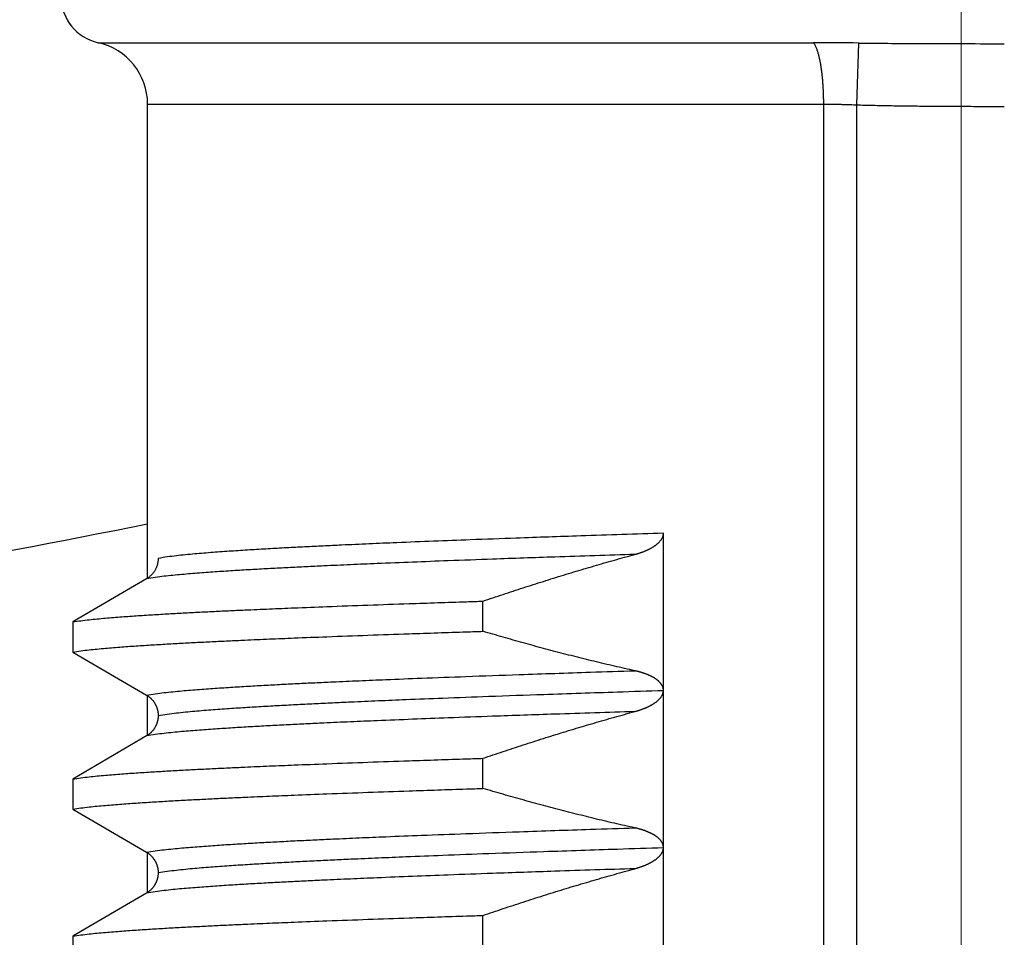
# Model space of a CAD drawing. Header units: millimetres. Extents: x 0 to 1076, y 0 to 742.
# Tile 38 of 125: x 159.51 to 165.78, y 434.41 to 440.25. Entities that reach past the tile are written whole.
import ezdxf

# ---------------------------------------------------------------- set-up
doc = ezdxf.new("R2010")
doc.units = ezdxf.units.MM
doc.header["$LTSCALE"] = 0.454724
doc.linetypes.add('CENTER', pattern=[50.8, 31.75, -6.35, 6.35, -6.35])
doc.layers.add('NoLayerName_001', color=7, linetype='Continuous')
doc.layers.add('NoLayerName_002', color=7, linetype='Continuous')
doc.styles.get("Standard").update_dxf_attribs({"font": 'txt', "bigfont": 'extfont2'})
doc.dimstyles.get("Standard").update_dxf_attribs({"dimtxt": 2.5, "dimasz": 2.5, "dimexe": 1, "dimexo": 1, "dimtad": 1, "dimdec": 3, "dimzin": 0, "dimdsep": 46, "dimtxsty": 'Standard', "dimcen": 2.5, "dimadec": 3, "dimazin": 0, "dimtfac": 0.75, "dimtdec": 3, "dimtmove": 0, "dimatfit": 3, "dimfxl": 1, "dimarcsym": 0})

# ---------------------------------------------------------------- blocks, each defined once
blk = doc.blocks.new('_OPEN30')
at = {"color": 0, "linetype": 'ByBlock', "lineweight": -2}
for p, q in [((-1, 0.267949), (0, 0)), ((0, 0), (-1, -0.267949)), ((0, 0), (-1, 0))]:
    blk.add_line(p, q, dxfattribs=at)
blk = doc.blocks.new('*D119')
at = {"layer": 'Defpoints', "color": 0}
for p in [(150, 456.7727), (165.5, 446.875), (150, 439.7825)]:
    blk.add_point(p, dxfattribs=at)
at = {"layer": 'NoLayerName_002', "color": 0, "linetype": 'Continuous', "lineweight": 13}
for p, q in [((165.5, 449.375), (165.5, 459.2727)), ((161.75, 456.7727), (153.75, 456.7727))]:
    blk.add_line(p, q, dxfattribs=at)
at = {"layer": 'NoLayerName_002', "color": 0, "lineweight": 13, "xscale": 3.75, "yscale": 3.75, "zscale": 3.75, "rotation": 180}
blk.add_blockref('_OPEN30', (150, 456.7727), dxfattribs=at)
at = {"layer": 'NoLayerName_002', "color": 0, "lineweight": 13, "xscale": 3.75, "yscale": 3.75, "zscale": 3.75}
blk.add_blockref('_OPEN30', (165.5, 456.7727), dxfattribs=at)
at = {"layer": 'NoLayerName_002', "color": 0, "lineweight": 13, "insert": (157.75, 464.4877), "char_height": 8.75, "attachment_point": 5}
blk.add_mtext('\\W0.8000;１６', dxfattribs=at)

msp = doc.modelspace()

# ---------------------------------------------------------------- linework, layer by layer
at = {"layer": 'NoLayerName_001', "color": 4, "linetype": 'CENTER', "lineweight": 13}
msp.add_line((165.5, 426.875), (165.5, 446.875), dxfattribs=at)
at = {"layer": 'NoLayerName_001', "color": 60, "linetype": 'Continuous', "lineweight": 25}
for p, q in [((160.0109, 440.1069), (164.5601, 440.1069)), ((164.8371, 439.7114), (164.8487, 440.1048)), ((160.3252, 439.7162), (164.6263, 439.7162)), ((160.3252, 436.695), (160.3252, 439.7162)), ((164.6263, 429.0999), (164.6263, 439.7162)), ((164.8371, 428.7999), (164.8371, 439.7114)), ((163.6067, 431.9847), (163.6067, 436.9849)), ((160.3182, 436.695), (159.8491, 436.4208)), ((162.4586, 436.3609), (162.4586, 436.5526)), ((159.8491, 436.4208), (159.8491, 436.2291)), ((159.8491, 436.2291), (160.3182, 435.9548)), ((160.3252, 435.695), (160.3252, 435.9548)), ((160.3182, 435.695), (159.8491, 435.4208)), ((162.4586, 435.3609), (162.4586, 435.5526)), ((159.8491, 435.4208), (159.8491, 435.2291)), ((159.8491, 435.2291), (160.3182, 434.9548)), ((160.3252, 434.695), (160.3252, 434.9548)), ((160.3182, 434.695), (159.8491, 434.4208)), ((162.4586, 434.3609), (162.4586, 434.5526)), ((159.8491, 434.4208), (159.8491, 434.2291))]:
    msp.add_line(p, q, dxfattribs=at)
for centre, radius, start, end in [((160.0752, 440.3999), 0.3, 180, 257.62651), ((159.9252, 439.7162), 0.4, 0, 77.62628), ((164.5553, 419.2823), 20.8246, 89.19258, 89.98679)]:
    msp.add_arc(centre, radius, start, end, dxfattribs=at)
at = {"layer": 'NoLayerName_001', "color": 7, "linetype": 'Continuous', "lineweight": 25}
msp.add_arc((150, 487.5), 51.5, 273.96138, 281.56557, dxfattribs=at)
at = {"layer": 'NoLayerName_001', "color": 60, "linetype": 'Continuous', "lineweight": 25}
for points, knots in [([(164.5717, 440.0906), (164.5699, 440.0934), (164.5667, 440.0994), (164.5622, 440.1043), (164.5601, 440.1069)], [0, 0, 0, 0, 0.01007259, 0.02008693, 0.02008693, 0.02008693, 0.02008693]), ([(164.6263, 439.7162), (164.6263, 439.7195), (164.6263, 439.7262), (164.6262, 439.7362), (164.6261, 439.7463), (164.6259, 439.7563), (164.6257, 439.7663), (164.6254, 439.7763), (164.625, 439.7863), (164.6246, 439.7963), (164.6241, 439.8064), (164.6236, 439.8164), (164.623, 439.8264), (164.6224, 439.8364), (164.6217, 439.8464), (164.621, 439.8564), (164.6202, 439.8664), (164.6193, 439.8764), (164.6183, 439.8864), (164.6173, 439.8963), (164.6162, 439.9063), (164.615, 439.9163), (164.6138, 439.9262), (164.6125, 439.9362), (164.611, 439.9461), (164.6095, 439.956), (164.6079, 439.9659), (164.6062, 439.9757), (164.6043, 439.9856), (164.6024, 439.9954), (164.6003, 440.0052), (164.5981, 440.015), (164.5957, 440.0248), (164.5931, 440.0344), (164.5903, 440.0441), (164.5873, 440.0536), (164.584, 440.0631), (164.5804, 440.0724), (164.5764, 440.0817), (164.5732, 440.0876), (164.5717, 440.0906)], [0, 0, 0, 0, 0.0100226, 0.0200455, 0.0300686, 0.0400921, 0.0501158, 0.0601398, 0.0701642, 0.080189, 0.0902142, 0.1002399, 0.1102661, 0.120293, 0.1303207, 0.1403491, 0.150378, 0.160407, 0.1704356, 0.1804637, 0.190491, 0.2005173, 0.2105426, 0.220567, 0.2305906, 0.2406136, 0.2506363, 0.2606591, 0.2706821, 0.2807054, 0.2907299, 0.3007567, 0.3107865, 0.320816, 0.3308419, 0.340863, 0.3508804, 0.3608989, 0.3709331, 0.3810078, 0.3810078, 0.3810078, 0.3810078]), ([(164.8487, 440.1048), (164.8796, 440.1045), (164.9413, 440.1037), (165.034, 440.1029), (165.1421, 440.1021), (165.2811, 440.1014), (165.4818, 440.1009), (165.6517, 440.1007), (165.7598, 440.1007), (165.7752, 440.1007)], [0, 0, 0, 0, 0.0926501, 0.1853003, 0.2779509, 0.4169271, 0.6022281, 0.8801783, 0.9265034, 0.9265034, 0.9265034, 0.9265034]), ([(164.6263, 439.7162), (164.6298, 439.7162), (164.6369, 439.7162), (164.6474, 439.7161), (164.6579, 439.7161), (164.6685, 439.716), (164.679, 439.7159), (164.6896, 439.7157), (164.7001, 439.7155), (164.7106, 439.7153), (164.7212, 439.7151), (164.7317, 439.7149), (164.7423, 439.7146), (164.7528, 439.7143), (164.7634, 439.714), (164.7774, 439.7136), (164.795, 439.713), (164.816, 439.7122), (164.8301, 439.7116), (164.8371, 439.7114)], [0, 0, 0, 0, 0.0105434, 0.0210868, 0.0316302, 0.0421736, 0.0527171, 0.0632606, 0.0738041, 0.0843477, 0.0948914, 0.1054351, 0.1159788, 0.1265227, 0.1370666, 0.1476104, 0.1686982, 0.1897858, 0.2108729, 0.2108729, 0.2108729, 0.2108729]), ([(164.8371, 439.7114), (164.8527, 439.7109), (164.884, 439.71), (164.9309, 439.7089), (164.9778, 439.7078), (165.0247, 439.7069), (165.0716, 439.7061), (165.1341, 439.7051), (165.2123, 439.7042), (165.3061, 439.7033), (165.3999, 439.7027), (165.5094, 439.7021), (165.6345, 439.7018), (165.7283, 439.7017), (165.7752, 439.7017)], [0, 0, 0, 0, 0.0469077, 0.0938154, 0.1407234, 0.1876317, 0.2345403, 0.2814494, 0.3752683, 0.4690871, 0.5629044, 0.6567204, 0.7974434, 0.9381664, 0.9381664, 0.9381664, 0.9381664]), ([(163.6067, 436.9848), (163.4312, 436.9791), (163.1192, 436.9692), (162.7097, 436.955), (162.3977, 436.9437), (162.1443, 436.934), (161.9298, 436.9254), (161.7349, 436.9171), (161.5789, 436.9102), (161.4425, 436.9038), (161.3256, 436.898), (161.2282, 436.893), (161.1502, 436.8887), (161.0918, 436.8854), (161.0334, 436.882), (160.9749, 436.8785), (160.9165, 436.8748), (160.8581, 436.871), (160.7997, 436.8669), (160.7413, 436.8626), (160.683, 436.8581), (160.6247, 436.8531), (160.5664, 436.8476), (160.5082, 436.8414), (160.45, 436.8346), (160.4116, 436.828), (160.3923, 436.825)], [0, 0, 0, 0, 0.52679, 0.936516, 1.229177, 1.463306, 1.697435, 1.873032, 2.048629, 2.165694, 2.28276, 2.399825, 2.458357, 2.516889, 2.57542, 2.633952, 2.692484, 2.751017, 2.809551, 2.868088, 2.926625, 2.98516, 3.043692, 3.102223, 3.160758, 3.219291, 3.219291, 3.219291, 3.219291]), ([(163.4245, 436.8501), (163.4264, 436.8506), (163.4303, 436.8516), (163.436, 436.8533), (163.4418, 436.855), (163.4475, 436.8568), (163.4532, 436.8586), (163.4589, 436.8605), (163.4645, 436.8625), (163.4702, 436.8645), (163.4758, 436.8666), (163.4814, 436.8687), (163.4869, 436.8709), (163.4925, 436.8732), (163.498, 436.8756), (163.5035, 436.8781), (163.5089, 436.8806), (163.5143, 436.8832), (163.5196, 436.8859), (163.5249, 436.8887), (163.5302, 436.8916), (163.5354, 436.8946), (163.5405, 436.8977), (163.5456, 436.9008), (163.5506, 436.9042), (163.5555, 436.9076), (163.5603, 436.9112), (163.565, 436.9149), (163.5696, 436.9187), (163.5741, 436.9227), (163.5784, 436.9269), (163.5825, 436.9312), (163.5865, 436.9357), (163.5903, 436.9404), (163.5937, 436.9453), (163.5969, 436.9504), (163.5997, 436.9557), (163.6021, 436.9613), (163.6041, 436.967), (163.605, 436.971), (163.6055, 436.9729)], [0, 0, 0, 0, 0.005987, 0.0119745, 0.0179625, 0.023951, 0.0299399, 0.0359293, 0.0419194, 0.0479103, 0.0539023, 0.0598956, 0.0658904, 0.0718859, 0.0778815, 0.0838764, 0.0898703, 0.0958629, 0.1018543, 0.1078447, 0.1138344, 0.1198242, 0.1258146, 0.1318048, 0.1377946, 0.1437842, 0.1497747, 0.1557671, 0.1617602, 0.1677533, 0.1737473, 0.1797453, 0.1857493, 0.191754, 0.197757, 0.2037631, 0.2097847, 0.2158341, 0.2218927, 0.2279392, 0.2279392, 0.2279392, 0.2279392]), ([(163.6055, 436.9729), (163.6058, 436.9749), (163.6066, 436.9788), (163.6066, 436.9829), (163.6067, 436.9849)], [0, 0, 0, 0, 0.00602142, 0.01201598, 0.01201598, 0.01201598, 0.01201598]), ([(163.4245, 436.8501), (163.2549, 436.8445), (162.9534, 436.8349), (162.5576, 436.8212), (162.2562, 436.8102), (162.0112, 436.8008), (161.804, 436.7924), (161.6156, 436.7844), (161.4649, 436.7776), (161.3331, 436.7714), (161.2201, 436.7658), (161.126, 436.7609), (161.0507, 436.7568), (160.9942, 436.7536), (160.9377, 436.7503), (160.8813, 436.7468), (160.8248, 436.7433), (160.7684, 436.7395), (160.7119, 436.7356), (160.6555, 436.7314), (160.5991, 436.727), (160.5428, 436.7222), (160.4864, 436.7169), (160.4302, 436.7108), (160.374, 436.7043), (160.3368, 436.6979), (160.3182, 436.695)], [0, 0, 0, 0, 0.509078, 0.905028, 1.187849, 1.414107, 1.640364, 1.810056, 1.979749, 2.092879, 2.206008, 2.319137, 2.375701, 2.432265, 2.488829, 2.545393, 2.601957, 2.658521, 2.715088, 2.771657, 2.828226, 2.884792, 2.941356, 2.997919, 3.054486, 3.111051, 3.111051, 3.111051, 3.111051]), ([(162.4586, 436.5526), (162.4798, 436.5598), (162.5224, 436.5743), (162.5863, 436.5957), (162.6502, 436.6168), (162.7143, 436.6378), (162.7784, 436.6585), (162.8427, 436.6789), (162.907, 436.6991), (162.9714, 436.7189), (163.0358, 436.7386), (163.1004, 436.7579), (163.1651, 436.7769), (163.2298, 436.7957), (163.2946, 436.8141), (163.3595, 436.8323), (163.4028, 436.8441), (163.4245, 436.8501)], [0, 0, 0, 0, 0.067382, 0.134769, 0.20216, 0.269554, 0.33695, 0.404346, 0.471743, 0.53914, 0.606535, 0.673929, 0.741321, 0.808711, 0.876098, 0.943482, 1.010863, 1.010863, 1.010863, 1.010863]), ([(160.3923, 436.825), (160.3922, 436.8224), (160.3922, 436.8172), (160.3915, 436.8095), (160.3905, 436.8017), (160.3891, 436.794), (160.3873, 436.7864), (160.3852, 436.7789), (160.3826, 436.7715), (160.3796, 436.7642), (160.3763, 436.757), (160.3726, 436.7501), (160.3686, 436.7434), (160.3641, 436.7369), (160.3594, 436.7306), (160.3543, 436.7246), (160.3489, 436.7189), (160.3433, 436.7134), (160.3374, 436.7083), (160.3312, 436.7035), (160.3249, 436.699), (160.3204, 436.6964), (160.3182, 436.695)], [0, 0, 0, 0, 0.0077515, 0.0155281, 0.0233265, 0.0311433, 0.0389747, 0.0468173, 0.0546677, 0.062523, 0.0703812, 0.078241, 0.086102, 0.0939632, 0.1018224, 0.1096767, 0.1175228, 0.1253568, 0.133175, 0.1409739, 0.1487503, 0.1565015, 0.1565015, 0.1565015, 0.1565015]), ([(159.8491, 436.4208), (159.8663, 436.4233), (159.9007, 436.4288), (159.9527, 436.4347), (160.0047, 436.4401), (160.0567, 436.4448), (160.1088, 436.4492), (160.1609, 436.4532), (160.2131, 436.457), (160.2652, 436.4606), (160.3174, 436.464), (160.3695, 436.4672), (160.4217, 436.4704), (160.4739, 436.4734), (160.5435, 436.4773), (160.6305, 436.4819), (160.7349, 436.4871), (160.8393, 436.4921), (160.9612, 436.4976), (161.1004, 436.5037), (161.2745, 436.5108), (161.4834, 436.519), (161.7272, 436.528), (162.0232, 436.5384), (162.267, 436.5464), (162.4237, 436.5514), (162.4586, 436.5526)], [0, 0, 0, 0, 0.052271, 0.104543, 0.156813, 0.209084, 0.261357, 0.313631, 0.365904, 0.418176, 0.470446, 0.522717, 0.574987, 0.627258, 0.679528, 0.78407, 0.888612, 0.993154, 1.097695, 1.254507, 1.411319, 1.620402, 1.881755, 2.143109, 2.509004, 2.613545, 2.613545, 2.613545, 2.613545]), ([(159.8491, 436.2291), (159.8663, 436.2316), (159.9007, 436.2371), (159.9527, 436.243), (160.0047, 436.2483), (160.0567, 436.2531), (160.1088, 436.2575), (160.1609, 436.2615), (160.2131, 436.2653), (160.2652, 436.2689), (160.3174, 436.2723), (160.3695, 436.2755), (160.4217, 436.2787), (160.4739, 436.2817), (160.5435, 436.2855), (160.6305, 436.2901), (160.7349, 436.2954), (160.8393, 436.3004), (160.9612, 436.3059), (161.1004, 436.312), (161.2745, 436.3191), (161.4834, 436.3273), (161.7272, 436.3363), (162.0232, 436.3467), (162.267, 436.3547), (162.4237, 436.3597), (162.4586, 436.3609)], [0, 0, 0, 0, 0.052271, 0.104543, 0.156813, 0.209084, 0.261357, 0.313631, 0.365904, 0.418176, 0.470446, 0.522717, 0.574987, 0.627258, 0.679528, 0.78407, 0.888612, 0.993154, 1.097695, 1.254507, 1.411319, 1.620402, 1.881755, 2.143109, 2.509004, 2.613545, 2.613545, 2.613545, 2.613545]), ([(163.4245, 436.1099), (163.4028, 436.1147), (163.3595, 436.1243), (163.2947, 436.1391), (163.2299, 436.1542), (163.1651, 436.1697), (163.1005, 436.1856), (163.0359, 436.2017), (162.9715, 436.2182), (162.9071, 436.235), (162.8427, 436.2521), (162.7785, 436.2695), (162.7143, 436.2872), (162.6503, 436.3052), (162.5863, 436.3235), (162.5224, 436.342), (162.4798, 436.3546), (162.4586, 436.3609)], [0, 0, 0, 0, 0.0665345, 0.1330731, 0.1996153, 0.2661611, 0.3327099, 0.3992612, 0.4658145, 0.5323689, 0.5989238, 0.6654783, 0.7320314, 0.7985819, 0.8651289, 0.9316711, 0.9982072, 0.9982072, 0.9982072, 0.9982072]), ([(160.3182, 435.9548), (160.3368, 435.9578), (160.374, 435.9641), (160.4302, 435.9707), (160.4864, 435.9767), (160.5428, 435.982), (160.5991, 435.9868), (160.6555, 435.9912), (160.7119, 435.9954), (160.7684, 435.9993), (160.8248, 436.0031), (160.8813, 436.0067), (160.9377, 436.0101), (160.9942, 436.0134), (161.0695, 436.0177), (161.1636, 436.0227), (161.2766, 436.0285), (161.3896, 436.0339), (161.5214, 436.04), (161.6721, 436.0467), (161.8605, 436.0546), (162.0866, 436.0636), (162.3692, 436.0742), (162.7272, 436.087), (163.0853, 436.099), (163.3303, 436.1069), (163.4245, 436.1099)], [0, 0, 0, 0, 0.056564, 0.113132, 0.169695, 0.226259, 0.282825, 0.339394, 0.395963, 0.452529, 0.509094, 0.565658, 0.622222, 0.678786, 0.73535, 0.848478, 0.961608, 1.074737, 1.187866, 1.357559, 1.527252, 1.753509, 2.036331, 2.375716, 2.82823, 3.111052, 3.111052, 3.111052, 3.111052]), ([(163.4551, 436.1023), (163.4534, 436.1028), (163.45, 436.1037), (163.4449, 436.105), (163.4398, 436.1063), (163.4347, 436.1076), (163.4296, 436.1088), (163.4262, 436.1095), (163.4245, 436.1099)], [0, 0, 0, 0, 0.00524977, 0.01049946, 0.01574887, 0.02099773, 0.02624577, 0.03149264, 0.03149264, 0.03149264, 0.03149264]), ([(163.6067, 435.9835), (163.6066, 435.9853), (163.6066, 435.9888), (163.6059, 435.994), (163.6048, 435.9992), (163.6034, 436.0043), (163.6016, 436.0093), (163.5994, 436.0141), (163.5969, 436.0187), (163.594, 436.0232), (163.5909, 436.0274), (163.5876, 436.0315), (163.5841, 436.0355), (163.5804, 436.0392), (163.5766, 436.0429), (163.5727, 436.0463), (163.5686, 436.0497), (163.5645, 436.0529), (163.5602, 436.056), (163.5559, 436.059), (163.5515, 436.0618), (163.547, 436.0646), (163.5425, 436.0673), (163.5379, 436.0698), (163.5333, 436.0723), (163.5286, 436.0747), (163.5239, 436.077), (163.5192, 436.0793), (163.5144, 436.0814), (163.5096, 436.0835), (163.5047, 436.0855), (163.4999, 436.0875), (163.495, 436.0893), (163.4901, 436.0912), (163.4851, 436.0929), (163.4801, 436.0946), (163.4752, 436.0963), (163.4702, 436.0979), (163.4651, 436.0994), (163.4601, 436.1009), (163.4567, 436.1018), (163.4551, 436.1023)], [0, 0, 0, 0, 0.0052579, 0.0105385, 0.0158342, 0.0211352, 0.0264308, 0.0317105, 0.0369754, 0.0422384, 0.0475063, 0.0527796, 0.0580533, 0.0633189, 0.0685761, 0.0738288, 0.0790796, 0.0843298, 0.0895794, 0.0948283, 0.1000773, 0.1053269, 0.1105772, 0.1158277, 0.1210774, 0.126326, 0.131574, 0.1368218, 0.1420694, 0.1473168, 0.1525638, 0.1578107, 0.1630577, 0.168305, 0.1735527, 0.1788008, 0.1840492, 0.1892979, 0.1945471, 0.1997965, 0.2050462, 0.2050462, 0.2050462, 0.2050462]), ([(160.3182, 435.9548), (160.3197, 435.9539), (160.3227, 435.9522), (160.327, 435.9493), (160.3312, 435.9463), (160.3353, 435.9432), (160.3393, 435.9399), (160.3432, 435.9365), (160.347, 435.933), (160.3506, 435.9293), (160.3541, 435.9255), (160.3575, 435.9216), (160.3607, 435.9175), (160.3638, 435.9134), (160.3668, 435.9092), (160.3696, 435.9048), (160.3722, 435.9004), (160.3747, 435.8958), (160.377, 435.8912), (160.3792, 435.8866), (160.3812, 435.8818), (160.3831, 435.877), (160.3848, 435.8721), (160.3863, 435.8671), (160.3877, 435.8622), (160.3889, 435.8571), (160.3899, 435.852), (160.3908, 435.8469), (160.3914, 435.8418), (160.3919, 435.8367), (160.3922, 435.8315), (160.3923, 435.8281), (160.3923, 435.8264)], [0, 0, 0, 0, 0.0051571, 0.0103197, 0.0154867, 0.0206571, 0.0258299, 0.0310039, 0.036178, 0.0413511, 0.0465228, 0.0516933, 0.0568626, 0.0620308, 0.0671978, 0.0723638, 0.0775287, 0.082693, 0.0878572, 0.0930223, 0.0981889, 0.1033573, 0.108528, 0.1137011, 0.1188769, 0.1240541, 0.1292308, 0.1344052, 0.139576, 0.1447423, 0.1499036, 0.15506, 0.15506, 0.15506, 0.15506]), ([(160.3923, 435.8249), (160.4116, 435.8279), (160.45, 435.8345), (160.5082, 435.8413), (160.5664, 435.8475), (160.6247, 435.853), (160.683, 435.858), (160.7414, 435.8625), (160.7997, 435.8668), (160.8581, 435.8709), (160.9165, 435.8747), (160.975, 435.8784), (161.0334, 435.8819), (161.0918, 435.8853), (161.1697, 435.8897), (161.2671, 435.8949), (161.3841, 435.9008), (161.501, 435.9064), (161.6374, 435.9127), (161.7934, 435.9196), (161.9883, 435.9277), (162.2222, 435.937), (162.5147, 435.9479), (162.8852, 435.961), (163.2557, 435.9735), (163.5092, 435.9816), (163.6067, 435.9847)], [0, 0, 0, 0, 0.058532, 0.117068, 0.175599, 0.23413, 0.292665, 0.351202, 0.409739, 0.468274, 0.526807, 0.585338, 0.64387, 0.702402, 0.760933, 0.877998, 0.995063, 1.112129, 1.229194, 1.40479, 1.580387, 1.814516, 2.107177, 2.45837, 2.926628, 3.219289, 3.219289, 3.219289, 3.219289]), ([(163.4245, 435.8501), (163.4264, 435.8506), (163.4302, 435.8516), (163.436, 435.8533), (163.4417, 435.855), (163.4474, 435.8568), (163.4531, 435.8586), (163.4587, 435.8605), (163.4644, 435.8624), (163.47, 435.8644), (163.4756, 435.8665), (163.4811, 435.8686), (163.4867, 435.8708), (163.4922, 435.8731), (163.4977, 435.8755), (163.5031, 435.8779), (163.5086, 435.8804), (163.5139, 435.883), (163.5193, 435.8857), (163.5245, 435.8885), (163.5298, 435.8913), (163.5349, 435.8943), (163.5401, 435.8974), (163.5451, 435.9005), (163.5501, 435.9038), (163.555, 435.9072), (163.5598, 435.9108), (163.5645, 435.9144), (163.5691, 435.9183), (163.5736, 435.9222), (163.5779, 435.9263), (163.582, 435.9306), (163.586, 435.9351), (163.5897, 435.9397), (163.5932, 435.9446), (163.5964, 435.9497), (163.5993, 435.9549), (163.6018, 435.9604), (163.6039, 435.9661), (163.6048, 435.97), (163.6053, 435.972)], [0, 0, 0, 0, 0.0059615, 0.0119235, 0.017886, 0.0238489, 0.0298123, 0.0357762, 0.0417407, 0.0477062, 0.0536727, 0.0596405, 0.0656099, 0.0715801, 0.0775503, 0.0835199, 0.0894884, 0.0954555, 0.1014213, 0.1073859, 0.1133498, 0.1193134, 0.1252775, 0.1312415, 0.1372054, 0.1431698, 0.149136, 0.155105, 0.1610746, 0.1670431, 0.1730105, 0.1789787, 0.1849501, 0.1909223, 0.1968963, 0.2028788, 0.2088828, 0.2149184, 0.2209603, 0.2269832, 0.2269832, 0.2269832, 0.2269832]), ([(163.6053, 435.972), (163.6057, 435.9739), (163.6065, 435.9778), (163.6066, 435.9818), (163.6067, 435.9838)], [0, 0, 0, 0, 0.00599158, 0.01195634, 0.01195634, 0.01195634, 0.01195634]), ([(163.4245, 435.8501), (163.2549, 435.8445), (162.9534, 435.8349), (162.5576, 435.8212), (162.2562, 435.8102), (162.0112, 435.8008), (161.804, 435.7924), (161.6156, 435.7844), (161.4649, 435.7776), (161.3331, 435.7714), (161.2201, 435.7658), (161.126, 435.7609), (161.0507, 435.7568), (160.9942, 435.7536), (160.9377, 435.7503), (160.8813, 435.7468), (160.8248, 435.7433), (160.7684, 435.7395), (160.7119, 435.7356), (160.6555, 435.7314), (160.5991, 435.727), (160.5428, 435.7222), (160.4864, 435.7169), (160.4302, 435.7108), (160.374, 435.7043), (160.3368, 435.6979), (160.3182, 435.695)], [0, 0, 0, 0, 0.509078, 0.905028, 1.18785, 1.414107, 1.640364, 1.810057, 1.97975, 2.092879, 2.206009, 2.319138, 2.375702, 2.432266, 2.48883, 2.545393, 2.601957, 2.658522, 2.715088, 2.771657, 2.828226, 2.884793, 2.941356, 2.997919, 3.054487, 3.111051, 3.111051, 3.111051, 3.111051]), ([(162.4586, 435.5526), (162.4798, 435.5598), (162.5224, 435.5743), (162.5863, 435.5957), (162.6502, 435.6168), (162.7143, 435.6378), (162.7784, 435.6585), (162.8427, 435.6789), (162.907, 435.6991), (162.9714, 435.7189), (163.0359, 435.7386), (163.1004, 435.7579), (163.1651, 435.7769), (163.2298, 435.7957), (163.2946, 435.8141), (163.3595, 435.8323), (163.4028, 435.8441), (163.4245, 435.8501)], [0, 0, 0, 0, 0.067383, 0.13477, 0.202161, 0.269555, 0.336951, 0.404348, 0.471746, 0.539142, 0.606538, 0.673933, 0.741325, 0.808715, 0.876102, 0.943486, 1.010868, 1.010868, 1.010868, 1.010868]), ([(160.3923, 435.8235), (160.3923, 435.8218), (160.3922, 435.8183), (160.3919, 435.8132), (160.3914, 435.808), (160.3908, 435.8029), (160.3899, 435.7978), (160.3889, 435.7927), (160.3877, 435.7877), (160.3863, 435.7827), (160.3848, 435.7778), (160.3831, 435.7729), (160.3812, 435.7681), (160.3792, 435.7633), (160.377, 435.7586), (160.3747, 435.754), (160.3722, 435.7495), (160.3696, 435.745), (160.3668, 435.7407), (160.3638, 435.7365), (160.3607, 435.7323), (160.3575, 435.7283), (160.3541, 435.7244), (160.3506, 435.7206), (160.347, 435.7169), (160.3432, 435.7133), (160.3393, 435.7099), (160.3353, 435.7066), (160.3312, 435.7035), (160.327, 435.7005), (160.3227, 435.6977), (160.3197, 435.6959), (160.3182, 435.695)], [0, 0, 0, 0, 0.0051566, 0.0103181, 0.0154846, 0.0206555, 0.0258299, 0.0310065, 0.0361835, 0.0413591, 0.0465322, 0.0517029, 0.0568715, 0.0620383, 0.0672037, 0.0723683, 0.0775328, 0.082698, 0.0878642, 0.0930314, 0.0981996, 0.103369, 0.1085396, 0.1137114, 0.1188846, 0.1240588, 0.1292329, 0.1344059, 0.1395765, 0.1447436, 0.1499064, 0.1550636, 0.1550636, 0.1550636, 0.1550636]), ([(159.8491, 435.4208), (159.8663, 435.4233), (159.9007, 435.4288), (159.9527, 435.4347), (160.0047, 435.4401), (160.0567, 435.4448), (160.1088, 435.4492), (160.1609, 435.4532), (160.2131, 435.457), (160.2652, 435.4606), (160.3174, 435.464), (160.3695, 435.4672), (160.4217, 435.4704), (160.4739, 435.4734), (160.5435, 435.4773), (160.6305, 435.4819), (160.7349, 435.4871), (160.8393, 435.4921), (160.9612, 435.4976), (161.1004, 435.5037), (161.2745, 435.5108), (161.4834, 435.519), (161.7272, 435.528), (162.0232, 435.5384), (162.267, 435.5464), (162.4237, 435.5514), (162.4586, 435.5526)], [0, 0, 0, 0, 0.052271, 0.104543, 0.156813, 0.209084, 0.261357, 0.313631, 0.365904, 0.418176, 0.470446, 0.522717, 0.574987, 0.627258, 0.679528, 0.78407, 0.888612, 0.993154, 1.097695, 1.254507, 1.411319, 1.620402, 1.881755, 2.143109, 2.509004, 2.613545, 2.613545, 2.613545, 2.613545]), ([(159.8491, 435.2291), (159.8663, 435.2316), (159.9007, 435.2371), (159.9527, 435.243), (160.0047, 435.2483), (160.0567, 435.2531), (160.1088, 435.2575), (160.1609, 435.2615), (160.2131, 435.2653), (160.2652, 435.2689), (160.3174, 435.2723), (160.3695, 435.2755), (160.4217, 435.2787), (160.4739, 435.2817), (160.5435, 435.2855), (160.6305, 435.2901), (160.7349, 435.2954), (160.8393, 435.3004), (160.9612, 435.3059), (161.1004, 435.312), (161.2745, 435.3191), (161.4834, 435.3273), (161.7272, 435.3363), (162.0232, 435.3467), (162.267, 435.3547), (162.4237, 435.3597), (162.4586, 435.3609)], [0, 0, 0, 0, 0.052271, 0.104543, 0.156813, 0.209084, 0.261357, 0.313631, 0.365904, 0.418176, 0.470446, 0.522717, 0.574987, 0.627258, 0.679528, 0.78407, 0.888612, 0.993154, 1.097695, 1.254507, 1.411319, 1.620402, 1.881755, 2.143109, 2.509004, 2.613545, 2.613545, 2.613545, 2.613545]), ([(163.4245, 435.1099), (163.4029, 435.1147), (163.3595, 435.1243), (163.2947, 435.1391), (163.2299, 435.1542), (163.1652, 435.1697), (163.1005, 435.1856), (163.036, 435.2017), (162.9715, 435.2182), (162.9071, 435.235), (162.8428, 435.2521), (162.7785, 435.2695), (162.7144, 435.2872), (162.6503, 435.3052), (162.5863, 435.3235), (162.5224, 435.342), (162.4798, 435.3546), (162.4586, 435.3609)], [0, 0, 0, 0, 0.0665356, 0.1330753, 0.1996186, 0.2661655, 0.3327154, 0.3992678, 0.4658221, 0.5323777, 0.5989337, 0.6654893, 0.7320434, 0.7985951, 0.8651432, 0.9316865, 0.9982236, 0.9982236, 0.9982236, 0.9982236]), ([(160.3182, 434.9548), (160.3368, 434.9578), (160.374, 434.9641), (160.4302, 434.9707), (160.4864, 434.9767), (160.5428, 434.982), (160.5991, 434.9868), (160.6555, 434.9912), (160.7119, 434.9954), (160.7684, 434.9993), (160.8248, 435.0031), (160.8813, 435.0067), (160.9377, 435.0101), (160.9942, 435.0134), (161.0695, 435.0177), (161.1636, 435.0227), (161.2766, 435.0285), (161.3896, 435.0339), (161.5214, 435.04), (161.6721, 435.0467), (161.8605, 435.0546), (162.0866, 435.0636), (162.3692, 435.0742), (162.7272, 435.087), (163.0853, 435.099), (163.3303, 435.1069), (163.4245, 435.1099)], [0, 0, 0, 0, 0.056565, 0.113132, 0.169695, 0.226259, 0.282825, 0.339395, 0.395963, 0.45253, 0.509095, 0.565659, 0.622222, 0.678786, 0.73535, 0.848479, 0.961609, 1.074738, 1.187867, 1.35756, 1.527253, 1.753511, 2.036332, 2.375718, 2.828233, 3.111055, 3.111055, 3.111055, 3.111055]), ([(163.455, 435.1023), (163.4534, 435.1028), (163.45, 435.1037), (163.4449, 435.105), (163.4398, 435.1063), (163.4347, 435.1076), (163.4296, 435.1088), (163.4262, 435.1095), (163.4245, 435.1099)], [0, 0, 0, 0, 0.00524632, 0.01049257, 0.01573853, 0.02098395, 0.02622855, 0.03147198, 0.03147198, 0.03147198, 0.03147198]), ([(163.6067, 434.9836), (163.6066, 434.9854), (163.6066, 434.9889), (163.6059, 434.9941), (163.6048, 434.9993), (163.6034, 435.0044), (163.6015, 435.0094), (163.5994, 435.0142), (163.5968, 435.0188), (163.594, 435.0233), (163.5909, 435.0275), (163.5875, 435.0316), (163.584, 435.0355), (163.5804, 435.0393), (163.5765, 435.0429), (163.5726, 435.0464), (163.5686, 435.0497), (163.5644, 435.0529), (163.5602, 435.056), (163.5558, 435.059), (163.5515, 435.0619), (163.547, 435.0646), (163.5425, 435.0673), (163.5379, 435.0699), (163.5333, 435.0723), (163.5286, 435.0747), (163.5239, 435.077), (163.5191, 435.0793), (163.5144, 435.0814), (163.5095, 435.0835), (163.5047, 435.0855), (163.4998, 435.0875), (163.4949, 435.0894), (163.49, 435.0912), (163.4851, 435.0929), (163.4801, 435.0946), (163.4751, 435.0963), (163.4701, 435.0979), (163.4651, 435.0994), (163.4601, 435.1009), (163.4567, 435.1018), (163.455, 435.1023)], [0, 0, 0, 0, 0.005254, 0.0105306, 0.0158229, 0.0211212, 0.0264148, 0.0316924, 0.0369546, 0.0422143, 0.0474782, 0.0527472, 0.0580165, 0.0632779, 0.0685314, 0.0737807, 0.0790283, 0.0842752, 0.0895217, 0.0947672, 0.1000128, 0.1052589, 0.1105057, 0.1157527, 0.1209988, 0.126244, 0.1314885, 0.1367329, 0.1419771, 0.147221, 0.1524647, 0.1577081, 0.1629517, 0.1681955, 0.1734398, 0.1786844, 0.1839293, 0.1891746, 0.1944203, 0.1996663, 0.2049125, 0.2049125, 0.2049125, 0.2049125]), ([(160.3182, 434.9548), (160.3197, 434.9539), (160.3227, 434.9522), (160.327, 434.9493), (160.3312, 434.9463), (160.3353, 434.9432), (160.3393, 434.9399), (160.3432, 434.9365), (160.347, 434.9329), (160.3506, 434.9293), (160.3541, 434.9255), (160.3575, 434.9215), (160.3607, 434.9175), (160.3638, 434.9134), (160.3668, 434.9091), (160.3696, 434.9048), (160.3722, 434.9003), (160.3747, 434.8958), (160.3771, 434.8912), (160.3792, 434.8865), (160.3813, 434.8817), (160.3831, 434.8769), (160.3848, 434.872), (160.3863, 434.8671), (160.3877, 434.8621), (160.3889, 434.857), (160.3899, 434.852), (160.3908, 434.8468), (160.3914, 434.8417), (160.3919, 434.8366), (160.3922, 434.8314), (160.3923, 434.828), (160.3923, 434.8262)], [0, 0, 0, 0, 0.0051609, 0.0103272, 0.0154981, 0.0206723, 0.0258489, 0.0310267, 0.0362045, 0.0413814, 0.0465569, 0.0517311, 0.0569042, 0.0620761, 0.0672469, 0.0724168, 0.0775856, 0.0827538, 0.087922, 0.0930911, 0.0982615, 0.1034337, 0.1086081, 0.1137849, 0.1189641, 0.1241449, 0.1293251, 0.1345031, 0.1396777, 0.1448479, 0.150013, 0.1551732, 0.1551732, 0.1551732, 0.1551732]), ([(160.3923, 434.8249), (160.4116, 434.8279), (160.45, 434.8345), (160.5082, 434.8413), (160.5664, 434.8475), (160.6247, 434.853), (160.683, 434.858), (160.7413, 434.8625), (160.7997, 434.8668), (160.8581, 434.8709), (160.9165, 434.8747), (160.9749, 434.8784), (161.0334, 434.8819), (161.0918, 434.8853), (161.1697, 434.8897), (161.2671, 434.8949), (161.3841, 434.9008), (161.501, 434.9064), (161.6374, 434.9127), (161.7934, 434.9196), (161.9883, 434.9277), (162.2222, 434.937), (162.5147, 434.9479), (162.8852, 434.961), (163.2557, 434.9735), (163.5092, 434.9816), (163.6067, 434.9847)], [0, 0, 0, 0, 0.058532, 0.117068, 0.175599, 0.23413, 0.292665, 0.351202, 0.409739, 0.468274, 0.526807, 0.585338, 0.64387, 0.702401, 0.760933, 0.877998, 0.995063, 1.112129, 1.229193, 1.40479, 1.580387, 1.814516, 2.107177, 2.45837, 2.926628, 3.219289, 3.219289, 3.219289, 3.219289]), ([(163.4245, 434.8501), (163.4262, 434.8505), (163.4296, 434.8515), (163.4347, 434.8529), (163.4398, 434.8544), (163.4449, 434.856), (163.45, 434.8576), (163.455, 434.8592), (163.4601, 434.8609), (163.4651, 434.8627), (163.4701, 434.8645), (163.4751, 434.8663), (163.48, 434.8682), (163.485, 434.8702), (163.4899, 434.8722), (163.4948, 434.8742), (163.4996, 434.8764), (163.5045, 434.8785), (163.5093, 434.8808), (163.5141, 434.8831), (163.5188, 434.8855), (163.5235, 434.888), (163.5282, 434.8905), (163.5328, 434.8931), (163.5374, 434.8958), (163.542, 434.8986), (163.5464, 434.9014), (163.5509, 434.9044), (163.5552, 434.9074), (163.5595, 434.9106), (163.5637, 434.9138), (163.5678, 434.9172), (163.5718, 434.9207), (163.5757, 434.9243), (163.5795, 434.928), (163.5832, 434.9319), (163.5867, 434.9359), (163.59, 434.9401), (163.5931, 434.9444), (163.596, 434.9489), (163.5977, 434.952), (163.5985, 434.9536)], [0, 0, 0, 0, 0.0053116, 0.0106244, 0.0159379, 0.021252, 0.0265664, 0.0318808, 0.0371951, 0.0425093, 0.0478231, 0.0531365, 0.0584496, 0.0637623, 0.0690746, 0.0743866, 0.0796983, 0.08501, 0.0903219, 0.0956343, 0.1009469, 0.1062595, 0.1115721, 0.1168849, 0.1221983, 0.1275121, 0.1328258, 0.1381395, 0.1434535, 0.1487685, 0.1540855, 0.1594032, 0.1647207, 0.1700376, 0.175355, 0.1806752, 0.1859989, 0.1913231, 0.1966471, 0.2019748, 0.2073139, 0.2073139, 0.2073139, 0.2073139]), ([(163.5985, 434.9536), (163.5993, 434.9552), (163.6009, 434.9584), (163.6029, 434.9634), (163.6045, 434.9685), (163.6057, 434.9737), (163.6065, 434.979), (163.6066, 434.9826), (163.6067, 434.9843)], [0, 0, 0, 0, 0.00536196, 0.01074022, 0.01611562, 0.02147444, 0.02681032, 0.03212583, 0.03212583, 0.03212583, 0.03212583]), ([(163.4245, 434.8501), (163.2549, 434.8445), (162.9534, 434.8349), (162.5576, 434.8212), (162.2562, 434.8102), (162.0112, 434.8008), (161.804, 434.7924), (161.6156, 434.7844), (161.4649, 434.7776), (161.3331, 434.7714), (161.2201, 434.7658), (161.126, 434.7609), (161.0507, 434.7568), (160.9942, 434.7536), (160.9377, 434.7503), (160.8813, 434.7468), (160.8248, 434.7433), (160.7684, 434.7395), (160.7119, 434.7356), (160.6555, 434.7314), (160.5991, 434.727), (160.5428, 434.7222), (160.4864, 434.7169), (160.4302, 434.7108), (160.374, 434.7043), (160.3368, 434.6979), (160.3182, 434.695)], [0, 0, 0, 0, 0.509079, 0.905029, 1.187851, 1.414108, 1.640366, 1.810059, 1.979752, 2.092881, 2.206011, 2.31914, 2.375704, 2.432268, 2.488832, 2.545396, 2.60196, 2.658525, 2.715091, 2.77166, 2.828229, 2.884796, 2.941359, 2.997922, 3.05449, 3.111054, 3.111054, 3.111054, 3.111054]), ([(160.3923, 434.8256), (160.3923, 434.8238), (160.3922, 434.8203), (160.392, 434.8151), (160.3915, 434.8099), (160.3909, 434.8047), (160.3902, 434.7995), (160.3892, 434.7943), (160.3881, 434.7892), (160.3867, 434.7841), (160.3853, 434.7791), (160.3836, 434.7742), (160.3817, 434.7692), (160.3797, 434.7644), (160.3776, 434.7596), (160.3752, 434.755), (160.3727, 434.7504), (160.3701, 434.7458), (160.3672, 434.7414), (160.3643, 434.7371), (160.3612, 434.7329), (160.3579, 434.7288), (160.3545, 434.7248), (160.351, 434.7209), (160.3473, 434.7172), (160.3435, 434.7136), (160.3395, 434.7101), (160.3355, 434.7068), (160.3313, 434.7036), (160.3271, 434.7006), (160.3227, 434.6977), (160.3197, 434.6959), (160.3182, 434.695)], [0, 0, 0, 0, 0.0052269, 0.0104597, 0.0156967, 0.0209364, 0.0261776, 0.0314192, 0.0366604, 0.0419007, 0.0471402, 0.0523791, 0.0576175, 0.0628557, 0.0680936, 0.0733313, 0.0785687, 0.0838059, 0.089043, 0.0942802, 0.0995178, 0.1047559, 0.1099949, 0.1152352, 0.1204772, 0.1257208, 0.1309646, 0.1362076, 0.1414484, 0.1466857, 0.1519183, 0.157145, 0.157145, 0.157145, 0.157145]), ([(162.4586, 434.5526), (162.4798, 434.5598), (162.5224, 434.5743), (162.5863, 434.5957), (162.6502, 434.6168), (162.7143, 434.6378), (162.7784, 434.6585), (162.8427, 434.6789), (162.907, 434.6991), (162.9714, 434.7189), (163.0359, 434.7386), (163.1004, 434.7579), (163.1651, 434.7769), (163.2298, 434.7957), (163.2946, 434.8141), (163.3595, 434.8323), (163.4028, 434.8441), (163.4245, 434.8501)], [0, 0, 0, 0, 0.067383, 0.13477, 0.202162, 0.269556, 0.336952, 0.404349, 0.471746, 0.539143, 0.606539, 0.673933, 0.741326, 0.808716, 0.876103, 0.943488, 1.010869, 1.010869, 1.010869, 1.010869]), ([(159.8491, 434.4208), (159.8663, 434.4233), (159.9007, 434.4288), (159.9527, 434.4347), (160.0047, 434.4401), (160.0567, 434.4448), (160.1088, 434.4492), (160.1609, 434.4532), (160.2131, 434.457), (160.2652, 434.4606), (160.3174, 434.464), (160.3695, 434.4672), (160.4217, 434.4704), (160.4739, 434.4734), (160.5435, 434.4773), (160.6305, 434.4819), (160.7349, 434.4871), (160.8393, 434.4921), (160.9612, 434.4976), (161.1004, 434.5037), (161.2745, 434.5108), (161.4834, 434.519), (161.7272, 434.528), (162.0232, 434.5384), (162.267, 434.5464), (162.4237, 434.5514), (162.4586, 434.5526)], [0, 0, 0, 0, 0.052271, 0.104543, 0.156813, 0.209084, 0.261357, 0.313631, 0.365904, 0.418176, 0.470446, 0.522717, 0.574987, 0.627258, 0.679528, 0.78407, 0.888612, 0.993154, 1.097695, 1.254507, 1.411319, 1.620402, 1.881755, 2.143109, 2.509004, 2.613545, 2.613545, 2.613545, 2.613545])]:
    msp.add_open_spline(points, degree=3, knots=knots, dxfattribs=at)

# ---------------------------------------------------------------- dimensions: what is measured, and where the dimension line sits
at = {"layer": 'NoLayerName_002', "color": 3, "linetype": 'Continuous', "lineweight": 13}
dim = msp.add_linear_dim(base=(150, 456.7727), p1=(165.5, 446.875), p2=(150, 439.7825), angle=180, text='\\W0.8000;１６', dimstyle='Standard', override={"dimtxt": 8.75, "dimasz": 3.75, "dimexe": 2.5, "dimexo": 2.5, "dimgap": 2.5, "dimzin": 8, "dimblk": 'OPEN30', "dimse2": 1, "dimclrd": 0, "dimclre": 0, "dimclrt": 0, "dimtp": 0, "dimtm": 0, "dimlwd": 13, "dimlwe": 13}, dxfattribs=at)
dim.commit()
dim.dimension.update_dxf_attribs({"geometry": '*D119', "text_midpoint": (157.75, 456.7727), "dimtype": 160})

doc.saveas('drawing.dxf')
